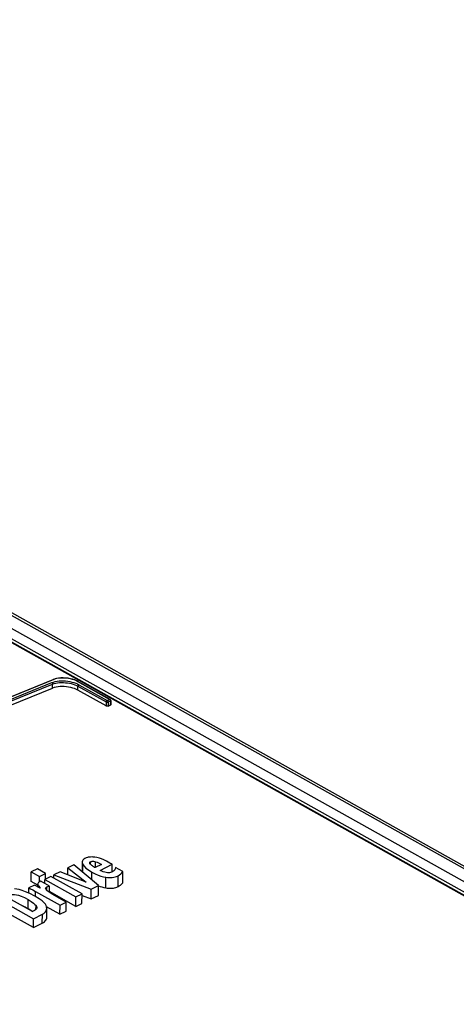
# Model space of a CAD drawing. Extents: x 0 to 420, y 0 to 297.
# Tile 44 of 51: x 373.44 to 377.09, y 109.64 to 117.87. Entities that reach past the tile are written whole.
import ezdxf

# ---------------------------------------------------------------- set-up
doc = ezdxf.new("R2010")
doc.units = 0
doc.header["$LTSCALE"] = 23.1
doc.layers.get('0').update_dxf_attribs({"linetype": 'CONTINUOUS'})
doc.layers.add('ROUNDS', color=7, linetype='CONTINUOUS')

msp = doc.modelspace()

# ---------------------------------------------------------------- linework, layer by layer
at = {"color": 7, "linetype": 'CONTINUOUS'}
for p, q in [((373.891, 110.8101), (373.8405, 110.7841)), ((374.0975, 110.6375), (373.891, 110.8101)), ((373.9603, 110.8316), (373.9597, 110.7526)), ((374.024, 110.8229), (374.0235, 110.8255)), ((374.1222, 110.8129), (374.0687, 110.7855)), ((374.1113, 110.7616), (374.2118, 110.8133)), ((374.2118, 110.8133), (374.193, 110.8238)), ((374.2113, 110.7493), (374.2118, 110.8133)), ((373.5338, 110.6702), (373.5344, 110.7492)), ((373.5857, 110.7756), (373.5344, 110.7492)), ((373.5344, 110.7492), (373.604, 110.7103)), ((373.6553, 110.7367), (373.5857, 110.7756)), ((373.604, 110.7103), (373.6553, 110.7367)), ((373.6549, 110.6886), (373.6553, 110.7367)), ((373.7237, 110.6984), (373.7239, 110.7241)), ((373.7775, 110.7517), (373.7239, 110.7241)), ((373.7239, 110.7241), (374.0367, 110.6062)), ((373.9946, 110.6642), (373.7775, 110.7517)), ((373.8401, 110.7265), (373.8405, 110.7841)), ((373.8405, 110.7841), (373.9946, 110.6642)), ((374.3011, 110.7537), (374.2405, 110.7863)), ((374.3004, 110.6597), (374.3011, 110.7537)), ((373.561, 110.6403), (373.514, 110.6161)), ((373.5895, 110.6391), (373.5338, 110.6702)), ((373.6095, 110.6148), (373.561, 110.6403)), ((373.5896, 110.644), (373.5894, 110.6254)), ((373.5896, 110.6486), (373.5903, 110.644)), ((373.5903, 110.644), (373.5919, 110.6399)), ((373.6037, 110.6662), (373.604, 110.7103)), ((373.614, 110.6718), (373.6066, 110.6679)), ((373.6868, 110.6311), (373.614, 110.6718)), ((373.6483, 110.6526), (373.6486, 110.6854)), ((373.6999, 110.7117), (373.6486, 110.6854)), ((373.6486, 110.6854), (373.9084, 110.5402)), ((373.9596, 110.5666), (373.6999, 110.7117)), ((374.0367, 110.6062), (374.0975, 110.6375)), ((374.0969, 110.5527), (374.0975, 110.6375)), ((373.2055, 110.5521), (373.5534, 110.3576)), ((373.5137, 110.573), (373.514, 110.6161)), ((373.5698, 110.5866), (373.7753, 110.4717)), ((373.6864, 110.5777), (373.6868, 110.6311)), ((373.9078, 110.4612), (373.6864, 110.5849)), ((373.8266, 110.4981), (373.7104, 110.563)), ((373.9084, 110.5402), (373.9596, 110.5666)), ((373.959, 110.4862), (373.9596, 110.5666)), ((373.9595, 110.5528), (374.0361, 110.5235)), ((374.0361, 110.5235), (374.0367, 110.6062)), ((374.0361, 110.5235), (374.0969, 110.5527)), ((373.5529, 110.284), (373.2049, 110.4785)), ((373.5461, 110.4189), (373.3196, 110.5455)), ((373.7747, 110.3956), (373.7753, 110.4717)), ((373.7753, 110.4717), (373.8266, 110.4981)), ((373.826, 110.421), (373.8266, 110.4981)), ((373.9078, 110.4612), (373.9084, 110.5402)), ((373.9078, 110.4612), (373.959, 110.4862)), ((373.5425, 110.4227), (373.5469, 110.4193)), ((373.5631, 110.4276), (373.5461, 110.4189)), ((373.5534, 110.3576), (373.6276, 110.3958)), ((373.6647, 110.4446), (373.6632, 110.4577)), ((373.7747, 110.3956), (373.6633, 110.4579)), ((373.6642, 110.3697), (373.6647, 110.4446)), ((373.7747, 110.3956), (373.826, 110.421)), ((373.5529, 110.284), (373.5534, 110.3576)), ((373.5529, 110.284), (373.6271, 110.3217))]:
    msp.add_line(p, q, dxfattribs=at)
at = {"color": 9, "linetype": 'CONTINUOUS'}
for p, q in [((373.9666, 110.7469), (373.9671, 110.8106)), ((374.0313, 110.812), (374.0315, 110.8348)), ((374.0719, 110.7871), (374.0723, 110.835)), ((374.0402, 110.6854), (374.0407, 110.7486)), ((374.2606, 110.6267), (374.2613, 110.718)), ((373.5902, 110.625), (373.5903, 110.644)), ((374.1579, 110.6166), (374.1585, 110.7051)), ((373.5694, 110.5444), (373.5698, 110.5866)), ((373.5976, 110.621), (373.5977, 110.6306)), ((373.6661, 110.5932), (373.6663, 110.6239)), ((373.5093, 110.4437), (373.5098, 110.5184)), ((373.5743, 110.4358), (373.5745, 110.4677)), ((373.6271, 110.3217), (373.6276, 110.3958))]:
    msp.add_line(p, q, dxfattribs=at)
at = {"color": 7, "linetype": 'CONTINUOUS'}
for points in [[(373.9834, 110.8616), (373.9756, 110.8568), (373.9696, 110.8518), (373.9652, 110.8465), (373.9622, 110.8409), (373.9606, 110.8348), (373.9603, 110.8316)], [(373.9603, 110.8316), (373.9606, 110.8279), (373.9625, 110.82), (373.9671, 110.8106)], [(373.9671, 110.8106), (373.9775, 110.7965), (373.9924, 110.7816), (374.0129, 110.7657), (374.0407, 110.7486)], [(374.0041, 110.87), (373.9948, 110.8667), (373.988, 110.8639), (373.9834, 110.8616)], [(374.0432, 110.8745), (374.0293, 110.8742), (374.0186, 110.8733), (374.0104, 110.8718), (374.0041, 110.87)], [(374.0235, 110.8255), (374.024, 110.828), (374.0254, 110.8302), (374.0278, 110.8325), (374.0315, 110.8348)], [(374.035, 110.8084), (374.0297, 110.8136), (374.0261, 110.8185), (374.024, 110.8229)], [(374.0315, 110.8348), (374.0361, 110.8367), (374.0407, 110.838), (374.0454, 110.8387), (374.0506, 110.8389), (374.0566, 110.8385), (374.0637, 110.8373), (374.0723, 110.835)], [(374.0529, 110.7951), (374.0469, 110.7991), (374.0409, 110.8035), (374.035, 110.8084)], [(374.1051, 110.8632), (374.084, 110.8689), (374.0672, 110.8723), (374.0538, 110.874), (374.0432, 110.8745)], [(374.0723, 110.835), (374.0869, 110.8298), (374.1034, 110.8226), (374.1222, 110.8129)], [(374.193, 110.8238), (374.1649, 110.8386), (374.1414, 110.8496), (374.1216, 110.8576), (374.1051, 110.8632)], [(374.0407, 110.7486), (374.0694, 110.7338), (374.0949, 110.7229), (374.1179, 110.7149), (374.139, 110.7091), (374.1585, 110.7051)], [(374.0687, 110.7855), (374.0648, 110.7878), (374.0595, 110.791), (374.0529, 110.7951)], [(374.1628, 110.744), (374.1499, 110.7466), (374.1371, 110.7502), (374.1244, 110.7552), (374.1113, 110.7616)], [(374.1585, 110.7051), (374.1738, 110.703), (374.1877, 110.7021), (374.2006, 110.7022), (374.2129, 110.7033), (374.2249, 110.7053), (374.2368, 110.7082), (374.2488, 110.7124), (374.2613, 110.718)], [(374.2131, 110.7501), (374.205, 110.7467), (374.1972, 110.7445), (374.1894, 110.7432), (374.1813, 110.7426), (374.1726, 110.7428), (374.1628, 110.744)], [(374.2248, 110.7579), (374.2211, 110.7549), (374.2172, 110.7523), (374.2131, 110.7501)], [(374.2329, 110.7672), (374.2308, 110.7642), (374.2281, 110.7611), (374.2248, 110.7579)], [(374.2405, 110.7863), (374.239, 110.7806), (374.2365, 110.7742), (374.2329, 110.7672)], [(374.2613, 110.718), (374.274, 110.7255), (374.2848, 110.7338), (374.2938, 110.7431), (374.3011, 110.7537)], [(373.5921, 110.6566), (373.5902, 110.6526), (373.5896, 110.6486)], [(373.5919, 110.6399), (373.5943, 110.6355), (373.5977, 110.6306)], [(373.6066, 110.6679), (373.5994, 110.6637), (373.5948, 110.66), (373.5921, 110.6566)], [(374.0975, 110.6338), (374.1104, 110.6291), (374.1256, 110.6243), (374.1415, 110.6201), (374.1579, 110.6166)], [(374.2606, 110.6267), (374.2708, 110.632), (374.28, 110.638), (374.2881, 110.6446), (374.2949, 110.6519), (374.3004, 110.6597)], [(373.3335, 110.5526), (373.3426, 110.5566), (373.3518, 110.5594), (373.3613, 110.5612), (373.3714, 110.5622), (373.3826, 110.5623), (373.3953, 110.5613), (373.4102, 110.5588), (373.4282, 110.5543), (373.4502, 110.5469), (373.477, 110.5354), (373.5098, 110.5184)], [(373.5651, 110.5471), (373.5223, 110.5692), (373.4871, 110.5846), (373.458, 110.595), (373.4338, 110.6018), (373.4134, 110.6059), (373.3959, 110.6082)], [(373.514, 110.6161), (373.5292, 110.6085), (373.5478, 110.5986), (373.5698, 110.5866)], [(373.5977, 110.6306), (373.6058, 110.62), (373.6095, 110.6148)], [(373.6551, 110.6112), (373.6555, 110.6139), (373.6567, 110.6163), (373.6587, 110.6188), (373.6618, 110.6213), (373.6663, 110.6239)], [(373.6632, 110.5959), (373.6582, 110.6018), (373.6558, 110.6068), (373.6551, 110.6112)], [(373.6834, 110.5797), (373.6754, 110.5854), (373.6687, 110.5908), (373.6632, 110.5959)], [(373.6663, 110.6239), (373.6729, 110.6269), (373.6797, 110.6293), (373.6868, 110.6311)], [(373.7104, 110.563), (373.701, 110.5684), (373.692, 110.574), (373.6834, 110.5797)], [(374.1579, 110.6166), (374.1693, 110.6147), (374.1808, 110.6135), (374.192, 110.6129), (374.2026, 110.613), (374.2126, 110.6137), (374.2225, 110.615), (374.2324, 110.6169), (374.2423, 110.6196), (374.2518, 110.6229), (374.2606, 110.6267)], [(373.4533, 110.4708), (373.4588, 110.4686), (373.4709, 110.4633), (373.4833, 110.4575), (373.496, 110.4509), (373.5093, 110.4437)], [(373.5098, 110.5184), (373.5348, 110.5031), (373.5528, 110.4899), (373.5656, 110.4782), (373.5745, 110.4677)], [(373.6632, 110.4577), (373.6595, 110.468), (373.6526, 110.4795), (373.6416, 110.4925), (373.6249, 110.5077), (373.6004, 110.5256), (373.5651, 110.5471)], [(373.5093, 110.4437), (373.5215, 110.4366), (373.5325, 110.4296), (373.5425, 110.4227)], [(373.5812, 110.4504), (373.5809, 110.4473), (373.5791, 110.442), (373.5757, 110.4371), (373.5705, 110.4324), (373.5631, 110.4276)], [(373.5745, 110.4677), (373.5792, 110.4598), (373.581, 110.4531), (373.5812, 110.4504)], [(373.6276, 110.3958), (373.639, 110.4025), (373.648, 110.4095), (373.6551, 110.4171), (373.6603, 110.4254), (373.6636, 110.4347), (373.6647, 110.4446)], [(373.6271, 110.3217), (373.6373, 110.3275), (373.6456, 110.3336), (373.6524, 110.3402), (373.6577, 110.3472), (373.6615, 110.3549), (373.6637, 110.3633), (373.6642, 110.3697)]]:
    msp.add_lwpolyline(points, dxfattribs=at)
at = {"layer": 'ROUNDS', "color": 9, "linetype": 'CONTINUOUS'}
for p, q in [((364.3474, 117.8259), (387.3141, 104.9908)), ((364.4658, 117.8691), (387.7395, 104.8625)), ((364.3067, 117.7633), (387.2179, 104.9593)), ((387.0819, 105.0015), (373.3735, 112.6625)), ((373.7225, 112.3571), (373.0987, 112.1047)), ((373.7134, 112.2849), (373.7136, 112.3189)), ((374.1904, 112.1903), (373.9204, 112.3412)), ((373.9254, 112.268), (373.9256, 112.301)), ((373.9256, 112.301), (374.1608, 112.1696)), ((373.9337, 112.3135), (374.1689, 112.1821)), ((374.1608, 112.1696), (374.1606, 112.1366)), ((374.1717, 112.1819), (374.1904, 112.189)), ((374.1778, 112.1692), (374.1776, 112.1352)), ((374.1778, 112.1692), (374.1965, 112.1763)), ((374.196, 112.1812), (374.1964, 112.1787)), ((374.1965, 112.1763), (374.1962, 112.1423)), ((374.1964, 112.1787), (374.1965, 112.1763))]:
    msp.add_line(p, q, dxfattribs=at)
at = {"layer": 'ROUNDS', "color": 7, "linetype": 'CONTINUOUS'}
for p, q in [((364.5047, 117.8679), (387.7811, 104.8598)), ((387.1019, 104.9957), (373.3733, 112.6679)), ((373.7285, 112.3612), (373.7181, 112.3577)), ((373.9244, 112.3411), (373.915, 112.346)), ((374.1944, 112.1902), (373.9244, 112.3411)), ((374.1606, 112.1366), (373.9254, 112.268)), ((374.1776, 112.1352), (374.1962, 112.1423)), ((374.199, 112.1854), (374.1976, 112.1877)), ((374.2001, 112.1807), (374.1998, 112.146))]:
    msp.add_line(p, q, dxfattribs=at)
at = {"layer": 'ROUNDS', "color": 9, "linetype": 'CONTINUOUS'}
for points in [[(373.9204, 112.3412), (373.9081, 112.3474), (373.8944, 112.353), (373.8796, 112.3579), (373.8639, 112.362), (373.8476, 112.3653), (373.8308, 112.3676), (373.8139, 112.369), (373.797, 112.3694), (373.7805, 112.3689), (373.7646, 112.3673), (373.7494, 112.3648), (373.7353, 112.3614), (373.7225, 112.3571)], [(369.3971, 110.1145), (370.0117, 110.4969), (370.6278, 110.858), (371.2448, 111.1975), (371.8618, 111.5148), (372.4784, 111.8098), (373.0939, 112.0822), (373.7075, 112.3316)], [(369.4047, 110.1026), (370.0192, 110.4849), (370.6351, 110.8459), (371.2518, 111.1852), (371.8686, 111.5025), (372.485, 111.7974), (373.1002, 112.0696), (373.7136, 112.3189)], [(373.7075, 112.3316), (373.721, 112.3361), (373.7358, 112.3399), (373.7518, 112.3428), (373.7686, 112.3447), (373.786, 112.3456), (373.8037, 112.3456), (373.8217, 112.3446), (373.8396, 112.3427), (373.8572, 112.3398), (373.8743, 112.3361), (373.8908, 112.3315), (373.9063, 112.3262), (373.9207, 112.3201), (373.9337, 112.3135)], [(373.7075, 112.3316), (373.7093, 112.3303), (373.7109, 112.3284), (373.7122, 112.3262), (373.7131, 112.3238), (373.7136, 112.3213), (373.7136, 112.3189)], [(373.7136, 112.3189), (373.7263, 112.3231), (373.7402, 112.3265), (373.7552, 112.3291), (373.7709, 112.3308), (373.7872, 112.3316), (373.8038, 112.3315), (373.8206, 112.3305), (373.8374, 112.3286), (373.8539, 112.3259), (373.87, 112.3223), (373.8854, 112.318), (373.9, 112.3129), (373.9135, 112.3072), (373.9256, 112.301)], [(373.7225, 112.3571), (373.7207, 112.3578), (373.7189, 112.3579), (373.7181, 112.3577)], [(373.9204, 112.3412), (373.9221, 112.3416), (373.9237, 112.3414), (373.9244, 112.3411)], [(373.9337, 112.3135), (373.932, 112.3126), (373.9303, 112.3113), (373.9288, 112.3095), (373.9275, 112.3075), (373.9265, 112.3054), (373.9259, 112.3031), (373.9256, 112.301)], [(374.1689, 112.1821), (374.1672, 112.1812), (374.1655, 112.1798), (374.164, 112.1781), (374.1627, 112.1761), (374.1617, 112.1739), (374.1611, 112.1717), (374.1608, 112.1696)], [(374.1608, 112.1696), (374.1623, 112.1689), (374.1641, 112.1683), (374.1664, 112.1678), (374.169, 112.1675), (374.1719, 112.1676), (374.175, 112.1681), (374.1778, 112.1692)], [(374.1689, 112.1821), (374.1691, 112.182), (374.1694, 112.1819), (374.1698, 112.1818), (374.1702, 112.1817), (374.1707, 112.1817), (374.1712, 112.1817), (374.1717, 112.1819)], [(374.1717, 112.1819), (374.1735, 112.1805), (374.1751, 112.1787), (374.1764, 112.1765), (374.1773, 112.1741), (374.1778, 112.1716), (374.1778, 112.1692)], [(374.1904, 112.1903), (374.1921, 112.1907), (374.1936, 112.1905), (374.1944, 112.1902)], [(374.1904, 112.189), (374.1906, 112.1891), (374.1908, 112.1892), (374.1909, 112.1894), (374.191, 112.1896), (374.1909, 112.1898), (374.1908, 112.19), (374.1904, 112.1903)], [(374.1904, 112.189), (374.1921, 112.1877), (374.1937, 112.1858)], [(374.1937, 112.1858), (374.195, 112.1836), (374.196, 112.1812)], [(374.1965, 112.1763), (374.1977, 112.177), (374.1989, 112.178), (374.1997, 112.1791), (374.2001, 112.1805), (374.2001, 112.1807)]]:
    msp.add_lwpolyline(points, dxfattribs=at)
at = {"layer": 'ROUNDS', "color": 7, "linetype": 'CONTINUOUS'}
for points in [[(373.915, 112.346), (373.8987, 112.353), (373.8809, 112.3589), (373.8621, 112.3637), (373.8426, 112.3673), (373.8227, 112.3696), (373.8026, 112.3706), (373.7829, 112.3703), (373.7637, 112.3686), (373.7455, 112.3656), (373.7285, 112.3612)], [(369.3356, 110.1035), (370.0649, 110.5564), (370.796, 110.9791), (371.5278, 111.3711), (372.2594, 111.7318), (372.9898, 112.0608), (373.7181, 112.3577)], [(369.4045, 110.0687), (370.0191, 110.4511), (370.635, 110.8122), (371.2515, 111.1514), (371.8683, 111.4687), (372.4845, 111.7635), (373.0998, 112.0357), (373.7134, 112.2849)], [(373.9254, 112.268), (373.9121, 112.2747), (373.8974, 112.2807), (373.8816, 112.286), (373.8648, 112.2903), (373.8473, 112.2938), (373.8293, 112.2963), (373.8113, 112.2978), (373.7932, 112.2982), (373.7755, 112.2976), (373.7585, 112.2959), (373.7423, 112.2932), (373.7271, 112.2895), (373.7134, 112.2849)], [(374.1776, 112.1352), (374.1754, 112.1346), (374.173, 112.1342), (374.1704, 112.1342), (374.1676, 112.1344), (374.165, 112.1349), (374.1626, 112.1356), (374.1606, 112.1366)], [(374.1976, 112.1877), (374.1956, 112.1895), (374.1944, 112.1902)], [(374.1998, 112.146), (374.1997, 112.1453), (374.1991, 112.1442), (374.1979, 112.1431), (374.1962, 112.1423)], [(374.2001, 112.1807), (374.1999, 112.183), (374.199, 112.1854)]]:
    msp.add_lwpolyline(points, dxfattribs=at)

doc.saveas('drawing.dxf')
